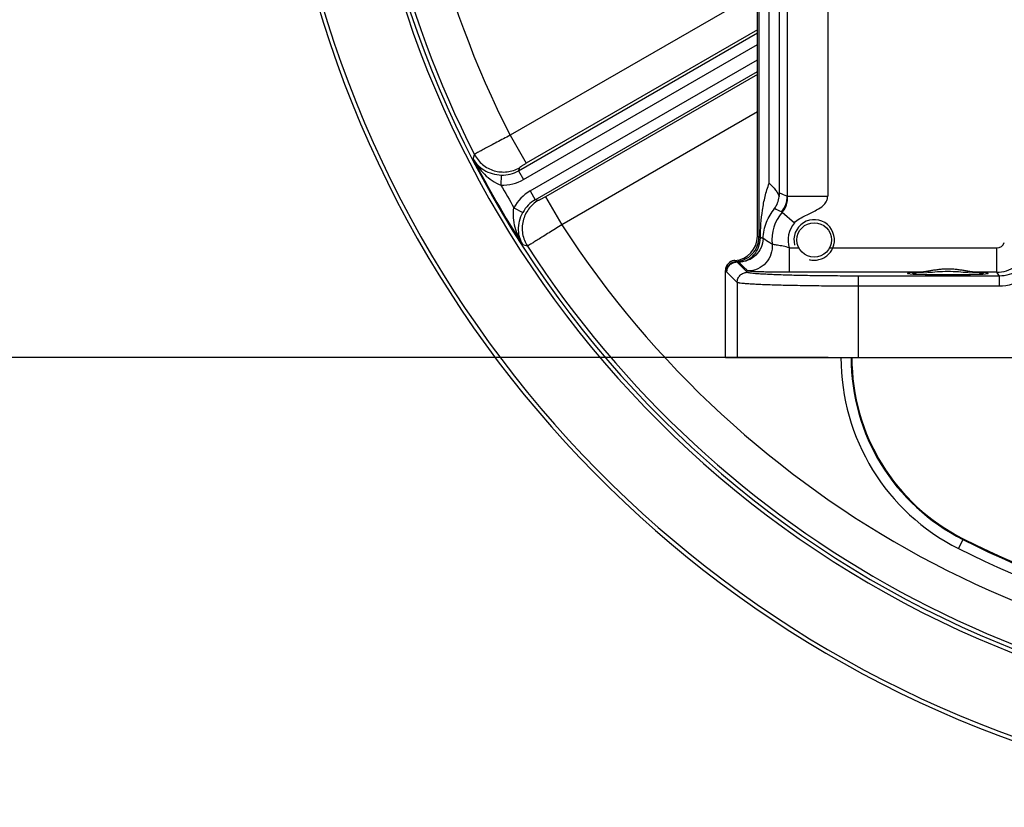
# Model space of a CAD drawing. Header units: millimetres. Extents: x 0 to 594, y 0 to 420.
# Tile 22 of 51: x 271 to 320, y 136 to 174. Entities that reach past the tile are written whole.
import ezdxf

# ---------------------------------------------------------------- set-up
doc = ezdxf.new("R2010")
doc.units = ezdxf.units.MM
doc.header["$LTSCALE"] = 32.67
doc.layers.get('0').update_dxf_attribs({"linetype": 'CONTINUOUS'})
for name, color, linetype in [('3_ALL_AXES', 7, 'CONTINUOUS'), ('8_ALL_THREAD', 7, 'CONTINUOUS'), ('LAY0001', 7, 'CONTINUOUS')]:
    doc.layers.add(name, color=color, linetype=linetype)
doc.styles.get("Standard").update_dxf_attribs({"font": 'arial.ttf'})
doc.dimstyles.new('DIMSTYLE_2', dxfattribs={"dimtxt": 3, "dimasz": 3, "dimexe": 2, "dimexo": 1.5, "dimgap": 0.75, "dimtad": 1, "dimdec": 1, "dimlfac": 5, "dimdsep": 46, "dimtxsty": 'STANDARD', "dimblk": '_FILLED', "dimblk1": '_FILLED', "dimblk2": '_FILLED', "dimcen": 0.09, "dimadec": 1, "dimazin": 2, "dimtp": 0.8, "dimtm": 0.8, "dimtfac": 1, "dimtdec": 1, "dimtofl": 0, "dimtmove": 0, "dimatfit": 3, "dimldrblk": '_FILLED', "dimfxl": 1, "dimtolj": 1, "dimarcsym": 0})

# ---------------------------------------------------------------- blocks, each defined once
blk = doc.blocks.new('_FILLED')
at = {"color": 0, "linetype": 'BYBLOCK'}
blk.add_solid([(0, 0), (-1, 0.25), (-1, -0.25)], dxfattribs=at)
blk = doc.blocks.new('*D5')
at = {"color": 2, "linetype": 'CONTINUOUS'}
for p, q in [((241.99, 276.91), (207.075, 276.91)), ((209.075, 276.91), (209.075, 217.31)), ((209.075, 157.71), (209.075, 217.31)), ((310.884, 157.71), (207.075, 157.71))]:
    blk.add_line(p, q, dxfattribs=at)
at = {"color": 2, "linetype": 'CONTINUOUS', "xscale": 3, "yscale": 3, "zscale": 3}
for p, rotation in [((209.075, 276.91), 90), ((209.075, 157.71), 270)]:
    blk.add_blockref('_FILLED', p, dxfattribs=dict(at, rotation=rotation))
at = {"color": 2, "linetype": 'CONTINUOUS', "insert": (205.325, 217.31), "char_height": 3, "width": 6.99257, "attachment_point": 2, "rotation": 90, "line_spacing_factor": 0.9}
blk.add_mtext('596', dxfattribs=at)

msp = doc.modelspace()

# ---------------------------------------------------------------- linework, layer by layer
at = {"color": 7, "linetype": 'CONTINUOUS'}
for p, q in [((307.389, 163.691), (307.389, 189.21)), ((305.808, 157.71), (305.808, 161.997)), ((305.808, 157.71), (323.597, 157.71))]:
    msp.add_line(p, q, dxfattribs=at)
at = {"color": 9, "linetype": 'CONTINUOUS'}
for p, q in [((307.389, 175.724), (295.18, 168.675)), ((295.598, 166.926), (307.389, 173.733)), ((307.389, 173.879), (295.979, 167.291)), ((295.848, 166.493), (307.389, 173.156)), ((296.173, 165.929), (307.389, 172.405)), ((296.423, 165.497), (307.389, 171.828)), ((307.389, 171.682), (296.93, 165.644)), ((307.389, 169.837), (297.729, 164.26)), ((295.18, 168.675), (295.979, 167.291)), ((293.357, 167.502), (293.42, 167.731)), ((294.746, 166.711), (294.73, 166.213)), ((295.642, 167.074), (295.598, 166.926)), ((295.598, 166.926), (295.848, 166.493)), ((296.173, 165.929), (296.423, 165.497)), ((296.573, 165.461), (296.423, 165.497)), ((296.93, 165.644), (297.729, 164.26)), ((295.372, 165.101), (295.811, 164.866)), ((307.389, 163.691), (307.464, 163.641)), ((296.031, 163.208), (295.801, 163.268)), ((306.888, 161.912), (306.377, 162.423)), ((306.388, 161.413), (305.877, 161.923)), ((319.33, 161.727), (319.199, 161.914)), ((306.388, 161.413), (306.388, 157.71)), ((319.33, 161.727), (312.384, 161.727)), ((312.384, 157.71), (312.384, 161.727)), ((319.33, 161.227), (319.33, 161.727)), ((319.33, 161.227), (312.384, 161.227)), ((317.55, 148.759), (317.309, 148.28))]:
    msp.add_line(p, q, dxfattribs=at)
at = {"color": 7, "linetype": 'CONTINUOUS'}
for centre, radius, start, end in [((338.79, 190.91), 55.4, 191.9816, 110.0064), ((338.79, 190.91), 55.2, 192.0255, 109.7556), ((338.79, 190.91), 51.349, 180.2229, 108.3544), ((306.307, 161.997), 0.5, 98.6523, 175.4217), ((306.308, 161.996), 0.5, 93.9865, 98.6604), ((306.308, 161.997), 0.5, 175.4076, 179.997), ((322.05, 157.689), 10, 179.8815, 243.2564), ((338.79, 190.91), 47.2, 243.2564, 297.1112)]:
    msp.add_arc(centre, radius, start, end, dxfattribs=at)
at = {"color": 9, "linetype": 'CONTINUOUS'}
for centre, radius, start, end in [((338.79, 190.91), 51.15, 180.2241, 108.4028), ((338.79, 190.91), 50.948, 180.2249, 207.0625), ((338.79, 190.91), 48.951, 180.234, 207.0152), ((338.79, 190.91), 51.109, 207.2586, 212.7414), ((294.797, 168.309), 1.598, 268.1608, 300.0708), ((294.798, 168.311), 2.099, 268.1295, 300.0117), ((338.79, 190.91), 50.51, 209.2718, 210.7282), ((297.222, 164.112), 2.099, 119.9883, 151.8704), ((297.221, 164.112), 1.598, 119.9292, 151.8392), ((338.79, 190.91), 48.951, 212.9848, 327.0152), ((338.79, 190.91), 50.948, 212.9375, 327.0625), ((326.409, 185.041), 30.229, 228.2301, 228.3775), ((320.197, 175.902), 20.01, 224.0183, 224.2262), ((322.05, 157.689), 10.537, 179.8872, 243.2564), ((322.05, 157.689), 10.039, 179.8819, 243.2564), ((338.79, 190.91), 47.239, 243.2564, 297.1112), ((338.79, 190.91), 47.737, 243.2564, 297.1112)]:
    msp.add_arc(centre, radius, start, end, dxfattribs=at)
at = {"color": 2, "linetype": 'CONTINUOUS'}
msp.add_arc((310.19, 163.51), 1, 336.6262, 195, dxfattribs=at)
at = {"color": 7, "linetype": 'CONTINUOUS'}
for centre, major_axis, ratio, start_param, end_param in [((306.187, 163.693), (-1.001, 0.667), 0.998023, 2.229047, 3.728448), ((306.308, 161.996), (0.354, -0.354), 0.998783, 2.425848, 3.926382)]:
    msp.add_ellipse(centre, major_axis=major_axis, ratio=ratio, start_param=start_param, end_param=end_param, dxfattribs=at)
at = {"color": 2, "linetype": 'CONTINUOUS'}
msp.add_ellipse((316.79, 161.864), major_axis=(2, 0), ratio=0.034921, start_param=2.336435, end_param=7.088343, dxfattribs=at)
at = {"color": 9, "linetype": 'CONTINUOUS'}
for points, knots in [([(295.18, 168.675), (294.961, 168.561), (294.643, 168.393), (294.238, 168.178), (293.978, 168.039), (293.761, 167.923), (293.596, 167.832), (293.493, 167.775), (293.441, 167.744), (293.425, 167.735), (293.42, 167.731)], [0, 0, 0, 0, 0.370988, 0.539768, 0.689167, 0.813821, 0.909258, 0.972056, 0.990471, 1, 1, 1, 1]), ([(293.42, 167.731), (293.518, 167.54), (293.795, 167.195), (294.378, 166.886), (295.036, 166.828), (295.456, 166.967), (295.642, 167.074)], [0, 0, 0, 0, 0.249897, 0.5, 0.750103, 1, 1, 1, 1]), ([(293.357, 167.502), (293.506, 167.227), (293.791, 166.837), (294.28, 166.422), (294.573, 166.266), (294.73, 166.213)], [0, 0, 0, 0, 0.489288, 0.740997, 1, 1, 1, 1]), ([(293.357, 167.502), (293.482, 167.286), (293.887, 166.878), (294.445, 166.721), (294.746, 166.711)], [0, 0, 0, 0, 0.452969, 1, 1, 1, 1]), ([(295.979, 167.291), (295.936, 167.267), (295.874, 167.23), (295.796, 167.182), (295.746, 167.15), (295.705, 167.123), (295.673, 167.102), (295.654, 167.086), (295.643, 167.078), (295.642, 167.074)], [0, 0, 0, 0, 0.369312, 0.537414, 0.686355, 0.810861, 0.906551, 0.970143, 1, 1, 1, 1]), ([(296.573, 165.461), (296.388, 165.353), (296.058, 165.059), (295.778, 164.461), (295.755, 163.801), (295.915, 163.388), (296.031, 163.208)], [0, 0, 0, 0, 0.249897, 0.5, 0.750103, 1, 1, 1, 1]), ([(296.93, 165.644), (296.888, 165.619), (296.825, 165.584), (296.744, 165.54), (296.691, 165.512), (296.647, 165.49), (296.613, 165.474), (296.59, 165.465), (296.577, 165.46), (296.573, 165.461)], [0, 0, 0, 0, 0.369312, 0.537414, 0.686355, 0.810861, 0.906551, 0.970143, 1, 1, 1, 1]), ([(295.801, 163.268), (295.637, 163.534), (295.442, 163.976), (295.328, 164.607), (295.339, 164.939), (295.372, 165.101)], [0, 0, 0, 0, 0.489288, 0.740997, 1, 1, 1, 1]), ([(295.801, 163.268), (295.677, 163.484), (295.527, 164.039), (295.669, 164.601), (295.811, 164.866)], [0, 0, 0, 0, 0.452969, 1, 1, 1, 1]), ([(297.729, 164.26), (297.521, 164.128), (297.217, 163.936), (296.828, 163.692), (296.577, 163.537), (296.368, 163.407), (296.207, 163.31), (296.106, 163.249), (296.053, 163.22), (296.037, 163.211), (296.031, 163.208)], [0, 0, 0, 0, 0.370987, 0.539768, 0.689167, 0.813821, 0.909258, 0.972056, 0.990471, 1, 1, 1, 1]), ([(306.331, 162.443), (306.481, 162.452), (306.781, 162.527), (307.156, 162.797), (307.405, 163.186), (307.463, 163.49), (307.464, 163.641)], [0, 0, 0, 0, 0.249866, 0.499895, 0.749985, 1, 1, 1, 1]), ([(305.858, 161.945), (305.858, 162.007), (305.883, 162.134), (305.987, 162.296), (306.143, 162.409), (306.268, 162.44), (306.331, 162.443)], [0, 0, 0, 0, 0.249948, 0.499984, 0.750029, 1, 1, 1, 1]), ([(305.877, 161.923), (305.877, 161.988), (305.904, 162.119), (306.015, 162.285), (306.181, 162.397), (306.312, 162.423), (306.377, 162.423)], [0, 0, 0, 0, 0.249958, 0.5, 0.750042, 1, 1, 1, 1]), ([(306.377, 162.423), (306.372, 162.424), (306.356, 162.43), (306.339, 162.436), (306.331, 162.443)], [0, 0, 0, 0, 0.326717, 1, 1, 1, 1]), ([(320.833, 162.779), (320.777, 162.627), (320.619, 162.337), (320.262, 161.995), (319.819, 161.777), (319.492, 161.727), (319.33, 161.727)], [0, 0, 0, 0, 0.249998, 0.499998, 0.749998, 1, 1, 1, 1]), ([(321.302, 162.608), (321.23, 162.408), (321.021, 162.028), (320.553, 161.58), (319.972, 161.293), (319.543, 161.227), (319.33, 161.227)], [0, 0, 0, 0, 0.25, 0.499998, 0.749996, 1, 1, 1, 1]), ([(306.388, 161.413), (306.388, 161.478), (306.414, 161.609), (306.525, 161.775), (306.691, 161.886), (306.823, 161.912), (306.888, 161.912)], [0, 0, 0, 0, 0.249958, 0.5, 0.750042, 1, 1, 1, 1]), ([(312.384, 161.727), (312.034, 161.727), (311.347, 161.729), (310.349, 161.739), (309.425, 161.756), (308.717, 161.775), (308.214, 161.793), (307.892, 161.808), (307.612, 161.823), (307.375, 161.839), (307.184, 161.856), (307.055, 161.871), (306.976, 161.884), (306.935, 161.892), (306.907, 161.901), (306.892, 161.908), (306.888, 161.912)], [0, 0, 0, 0, 0.190644, 0.37428, 0.544162, 0.694058, 0.759763, 0.818485, 0.86969, 0.912916, 0.947777, 0.973979, 0.983771, 0.991346, 0.996722, 1, 1, 1, 1]), ([(312.384, 161.227), (312.002, 161.227), (311.253, 161.229), (310.164, 161.24), (309.156, 161.256), (308.384, 161.275), (307.835, 161.294), (307.484, 161.308), (307.178, 161.323), (306.919, 161.339), (306.711, 161.356), (306.57, 161.371), (306.484, 161.384), (306.44, 161.393), (306.409, 161.401), (306.393, 161.408), (306.388, 161.413)], [0, 0, 0, 0, 0.190688, 0.374366, 0.544288, 0.694217, 0.759935, 0.818666, 0.869876, 0.9131, 0.947951, 0.97413, 0.983904, 0.991453, 0.996789, 1, 1, 1, 1])]:
    msp.add_open_spline(points, degree=3, knots=knots, dxfattribs=at)
at = {"color": 2, "linetype": 'CONTINUOUS'}
msp.add_open_spline([(309.937, 162.543), (309.963, 162.536), (310.028, 162.522), (310.132, 162.509), (310.249, 162.509), (310.367, 162.523), (310.486, 162.552), (310.605, 162.597), (310.717, 162.657), (310.821, 162.731), (310.914, 162.816), (310.994, 162.911), (311.059, 163.011), (311.093, 163.079), (311.108, 163.113)], degree=3, knots=[0, 0, 0, 0, 0.054885, 0.140805, 0.226724, 0.312644, 0.398563, 0.484483, 0.570402, 0.656322, 0.742241, 0.828161, 0.91408, 1, 1, 1, 1], dxfattribs=at)
at = {"color": 9, "linetype": 'CONTINUOUS'}
msp.add_open_spline([(305.877, 161.923), (305.871, 161.93), (305.865, 161.938), (305.858, 161.945)], degree=3, dxfattribs=at)
at = {"color": 2, "linetype": 'CONTINUOUS'}
msp.add_open_spline([(318.176, 161.914), (318.133, 161.916), (318.04, 161.923), (317.874, 161.946), (317.691, 161.977), (317.494, 162.011), (317.292, 162.041), (317.091, 162.063), (316.89, 162.075), (316.69, 162.075), (316.49, 162.063), (316.289, 162.041), (316.086, 162.011), (315.889, 161.977), (315.706, 161.946), (315.54, 161.923), (315.447, 161.916), (315.404, 161.914)], degree=3, dxfattribs=at)
at = {"layer": '3_ALL_AXES', "color": 9, "linetype": 'CONTINUOUS'}
for p, q in [((315.798, 161.914), (308.963, 161.914)), ((319.199, 161.914), (317.782, 161.914))]:
    msp.add_line(p, q, dxfattribs=at)
at = {"layer": '3_ALL_AXES', "color": 7, "linetype": 'CONTINUOUS'}
msp.add_ellipse((316.79, 161.864), major_axis=(1.75, 0), ratio=0.034921, start_param=8.456465, end_param=13.534684, dxfattribs=at)
msp.add_open_spline([(315.798, 161.914), (315.956, 161.918), (316.286, 161.949), (316.79, 161.974), (317.294, 161.949), (317.624, 161.918), (317.782, 161.914)], degree=3, knots=[0, 0, 0, 0, 0.238267, 0.5, 0.761733, 1, 1, 1, 1], dxfattribs=at)
at = {"layer": '8_ALL_THREAD', "color": 9, "linetype": 'CONTINUOUS'}
for p, q in [((308.963, 163.113), (309.438, 163.113)), ((310.942, 163.113), (319.199, 163.113))]:
    msp.add_line(p, q, dxfattribs=at)
at = {"layer": '8_ALL_THREAD', "color": 7, "linetype": 'CONTINUOUS'}
msp.add_circle((310.19, 163.51), 0.85, dxfattribs=at)
at = {"layer": 'LAY0001', "color": 9, "linetype": 'CONTINUOUS'}
for p, q in [((307.464, 189.248), (307.464, 163.641)), ((308.86, 175.594), (308.86, 165.675)), ((307.971, 166.311), (307.971, 175.451)), ((308.48, 165.811), (308.48, 175.451)), ((310.859, 174.942), (310.859, 165.675)), ((308.86, 165.675), (310.859, 165.675)), ((308.609, 164.876), (309.214, 164.353)), ((308.963, 163.113), (308.963, 161.914)), ((319.199, 161.914), (319.199, 163.113))]:
    msp.add_line(p, q, dxfattribs=at)
at = {"layer": 'LAY0001', "color": 7, "linetype": 'CONTINUOUS'}
msp.add_arc((307.289, 165.841), 1.191, 350.4088, 358.5597, dxfattribs=at)
at = {"layer": 'LAY0001', "color": 9, "linetype": 'CONTINUOUS'}
for centre, radius, start, end in [((301.642, 146.127), 20.838, 69.7331, 70.8453), ((307.66, 165.675), 1.201, 319.4633, 359.9727), ((310.19, 163.51), 2.089, 139.1763, 185.7476), ((303.846, 155.709), 10.33, 62.7746, 64.8609), ((304.372, 156.744), 9.169, 62.4784, 62.7381), ((310.19, 163.51), 1.29, 139.1697, 197.9159), ((319.199, 163.513), 0.4, 269.9946, 340.0054)]:
    msp.add_arc(centre, radius, start, end, dxfattribs=at)
for points, knots in [([(307.532, 163.615), (307.536, 164.073), (307.587, 164.759), (307.757, 165.658), (307.888, 166.098), (307.971, 166.311)], [0, 0, 0, 0, 0.500351, 0.749608, 1, 1, 1, 1]), ([(308.86, 165.675), (308.861, 165.599), (308.855, 165.473), (308.827, 165.288), (308.761, 165.089), (308.674, 164.951), (308.609, 164.876)], [0, 0, 0, 0, 0.26618, 0.439624, 0.653484, 1, 1, 1, 1]), ([(309.214, 164.353), (309.288, 164.438), (309.472, 164.571), (309.85, 164.761), (310.253, 164.945), (310.604, 165.162), (310.779, 165.364), (310.848, 165.529), (310.859, 165.63), (310.859, 165.675)], [0, 0, 0, 0, 0.153857, 0.303746, 0.579212, 0.759745, 0.862093, 0.939064, 1, 1, 1, 1]), ([(307.668, 163.581), (307.676, 163.854), (307.791, 164.39), (308.069, 164.858), (308.235, 165.061)], [0, 0, 0, 0, 0.51047, 1, 1, 1, 1]), ([(306.469, 162.416), (306.607, 162.418), (306.891, 162.488), (307.24, 162.76), (307.472, 163.155), (307.529, 163.461), (307.532, 163.615)], [0, 0, 0, 0, 0.235567, 0.480624, 0.736949, 1, 1, 1, 1]), ([(307.668, 163.581), (307.663, 163.428), (307.594, 163.12), (307.325, 162.734), (306.932, 162.476), (306.622, 162.416), (306.469, 162.416)], [0, 0, 0, 0, 0.249961, 0.5, 0.750039, 1, 1, 1, 1]), ([(307.464, 163.641), (307.467, 163.634), (307.493, 163.624), (307.516, 163.618), (307.532, 163.615)], [0, 0, 0, 0, 0.333515, 1, 1, 1, 1]), ([(307.668, 163.581), (307.665, 163.585), (307.651, 163.591), (307.625, 163.599), (307.583, 163.607), (307.55, 163.612), (307.532, 163.615)], [0, 0, 0, 0, 0.102275, 0.301853, 0.601879, 1, 1, 1, 1]), ([(308.111, 163.301), (308.073, 163.322), (307.922, 163.41), (307.775, 163.506), (307.668, 163.581)], [0, 0, 0, 0, 0.251969, 1, 1, 1, 1]), ([(308.111, 163.301), (308.128, 163.136), (308.091, 162.795), (307.833, 162.353), (307.419, 162.053), (307.084, 161.982), (306.918, 161.981)], [0, 0, 0, 0, 0.249949, 0.5, 0.750051, 1, 1, 1, 1]), ([(308.963, 163.113), (308.864, 163.151), (308.713, 163.19), (308.518, 163.226), (308.389, 163.246), (308.281, 163.263), (308.206, 163.275), (308.16, 163.284), (308.137, 163.29), (308.121, 163.295), (308.113, 163.298), (308.111, 163.301)], [0, 0, 0, 0, 0.363529, 0.532153, 0.68298, 0.809723, 0.907082, 0.943441, 0.971097, 0.989871, 1, 1, 1, 1]), ([(319.199, 161.914), (319.361, 161.914), (319.688, 161.964), (320.13, 162.183), (320.487, 162.524), (320.646, 162.814), (320.702, 162.966)], [0, 0, 0, 0, 0.249988, 0.499999, 0.75001, 1, 1, 1, 1]), ([(306.377, 162.423), (306.384, 162.422), (306.414, 162.419), (306.445, 162.417), (306.469, 162.416)], [0, 0, 0, 0, 0.223816, 1, 1, 1, 1]), ([(306.918, 161.981), (306.879, 162.017), (306.725, 162.158), (306.577, 162.305), (306.469, 162.416)], [0, 0, 0, 0, 0.256462, 1, 1, 1, 1]), ([(308.963, 161.914), (308.834, 161.914), (308.581, 161.915), (308.211, 161.918), (307.869, 161.924), (307.565, 161.932), (307.342, 161.941), (307.192, 161.949), (307.103, 161.955), (307.031, 161.961), (306.977, 161.967), (306.942, 161.973), (306.923, 161.977), (306.918, 161.981)], [0, 0, 0, 0, 0.188834, 0.371289, 0.540752, 0.690888, 0.816008, 0.867657, 0.911353, 0.946684, 0.973329, 0.991085, 1, 1, 1, 1])]:
    msp.add_open_spline(points, degree=3, knots=knots, dxfattribs=at)
at = {"layer": 'LAY0001', "color": 7, "linetype": 'CONTINUOUS'}
for points, knots in [([(307.971, 166.311), (308.079, 166.201), (308.232, 166.04), (308.394, 165.813), (308.448, 165.699), (308.463, 165.643)], [0, 0, 0, 0, 0.551841, 0.792061, 1, 1, 1, 1]), ([(308.235, 165.061), (308.297, 165.145), (308.4, 165.331), (308.451, 165.537), (308.463, 165.643)], [0, 0, 0, 0, 0.495944, 1, 1, 1, 1])]:
    msp.add_open_spline(points, degree=3, knots=knots, dxfattribs=at)

# ---------------------------------------------------------------- dimensions: what is measured, and where the dimension line sits
at = {"color": 2, "linetype": 'CONTINUOUS'}
dim = msp.add_linear_dim(base=(209.075, 157.71), p1=(243.49, 276.91), p2=(312.384, 157.71), angle=270, dimstyle='DIMSTYLE_2', dxfattribs=at)
dim.commit()
dim.dimension.update_dxf_attribs({"geometry": '*D5', "text_midpoint": (209.075, 217.3), "dimtype": 160})

doc.saveas('drawing.dxf')
